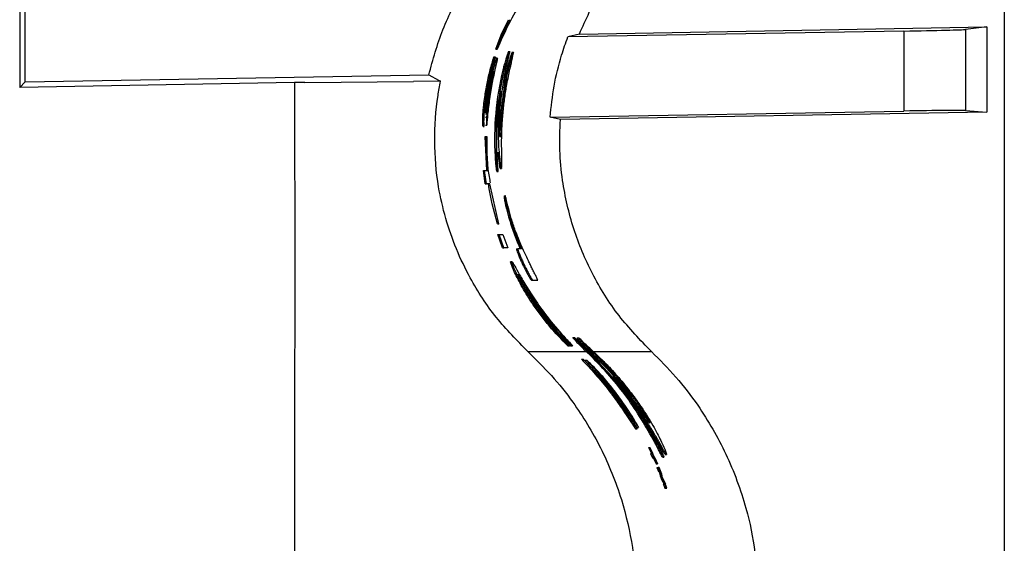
# Paper-space layout '1012-790 Hybird Padfoot' of a CAD drawing. Header units: millimetres. Extents: x 51 to 2966, y 67 to 3970.
# Tile 54 of 110: x 1092 to 1251, y 3170 to 3254. Entities that reach past the tile are written whole.
import ezdxf

# ---------------------------------------------------------------- set-up
doc = ezdxf.new("R2010")
doc.units = ezdxf.units.MM

psp = doc.layouts.new('1012-790 Hybird Padfoot')

# ---------------------------------------------------------------- linework, layer by layer
at = {"color": 7, "linetype": 'Continuous', "lineweight": 25}
for p, q in [((1251.3, 3751.03), (1251.3, 2867.03)), ((1092.43, 3374.67), (1092.43, 3243.38)), ((1093.3, 3244.27), (1093.3, 3373.79)), ((1170.1, 3251.84), (1171.31, 3254.31)), ((1235.09, 3252.48), (1180.88, 3251.54)), ((1182.74, 3251.99), (1248.49, 3253.14)), ((1235.09, 3252.48), (1235.09, 3239.58)), ((1248.49, 3253.14), (1245.06, 3252.74)), ((1245.06, 3252.74), (1245.06, 3239.67)), ((1248.49, 3253.14), (1248.49, 3239.39)), ((1169.28, 3249.53), (1170.1, 3251.84)), ((1170.1, 3251.84), (1170.31, 3251.84)), ((1182.74, 3251.99), (1180.88, 3251.54)), ((1169.28, 3249.53), (1169.49, 3249.53)), ((1171.32, 3249.17), (1171.53, 3249.17)), ((1171.91, 3249.09), (1172.12, 3249.09)), ((1168.94, 3248.3), (1169.14, 3248.3)), ((1169.14, 3248.3), (1169.04, 3247.69)), ((1169.48, 3248.12), (1169.28, 3248.12)), ((1168.56, 3245.83), (1168.77, 3245.83)), ((1170.38, 3246.15), (1170.59, 3246.15)), ((1171.19, 3246.89), (1171.4, 3246.89)), ((1092.43, 3243.38), (1093.3, 3244.27)), ((1093.3, 3244.27), (1158.44, 3245.41)), ((1138.43, 3244.17), (1155.99, 3244.33)), ((1160.35, 3244.38), (1155.99, 3244.33)), ((1168.63, 3244.93), (1168, 3241.6)), ((1136.79, 3244.16), (1092.43, 3243.38)), ((1138.43, 3244.17), (1136.79, 3244.16)), ((1170.6, 3243.6), (1170.81, 3243.6)), ((1167.47, 3241.79), (1167.67, 3241.79)), ((1167.76, 3241.84), (1167.96, 3241.84)), ((1170.12, 3239.69), (1170.32, 3239.69)), ((1178.01, 3238.58), (1235.09, 3239.58)), ((1245.06, 3239.67), (1248.49, 3239.39)), ((1167.61, 3238.59), (1167.81, 3238.59)), ((1179.68, 3238.19), (1178.01, 3238.58)), ((1248.49, 3239.39), (1179.68, 3238.19)), ((1167.2, 3237.07), (1167.4, 3237.07)), ((1167.59, 3237.32), (1167.79, 3237.32)), ((1167.8, 3229.96), (1167.52, 3235.46)), ((1167.52, 3235.46), (1167.72, 3235.46)), ((1167.72, 3235.46), (1167.8, 3235.46)), ((1168, 3229.96), (1167.72, 3235.46)), ((1169.13, 3232.25), (1169.33, 3232.25)), ((1167.53, 3227.85), (1167.25, 3229.96)), ((1167.25, 3229.96), (1167.45, 3229.96)), ((1167.73, 3227.85), (1167.45, 3229.96)), ((1167.45, 3229.96), (1168, 3229.96)), ((1169.98, 3230.31), (1170.18, 3230.31)), ((1169.41, 3229.84), (1169.61, 3229.84)), ((1167.53, 3227.85), (1167.73, 3227.85)), ((1168.27, 3227.85), (1167.73, 3227.85)), ((1169.75, 3221.4), (1168.27, 3227.85)), ((1170.58, 3225.88), (1170.78, 3225.88)), ((1170.96, 3223.84), (1171.16, 3223.84)), ((1169.54, 3221.4), (1169.75, 3221.4)), ((1169.82, 3221.4), (1169.75, 3221.4)), ((1170.35, 3217.54), (1169.56, 3219.65)), ((1169.56, 3219.65), (1169.77, 3219.65)), ((1170.56, 3217.54), (1169.77, 3219.65)), ((1169.77, 3219.65), (1170.39, 3219.65)), ((1170.39, 3219.65), (1171.18, 3217.54)), ((1170.35, 3217.54), (1170.56, 3217.54)), ((1171.18, 3217.54), (1170.56, 3217.54)), ((1172.59, 3217.34), (1172.8, 3217.34)), ((1173.4, 3217.34), (1172.8, 3217.34)), ((1171.87, 3215.26), (1171.65, 3215.26)), ((1173.58, 3214.84), (1173.8, 3214.84)), ((1175.02, 3212.3), (1175.25, 3212.3)), ((1175.25, 3212.3), (1176.01, 3212.3)), ((1181.67, 3203.06), (1181.94, 3203.06)), ((1182.36, 3202.98), (1182.63, 3202.98)), ((1180.85, 3201.72), (1181.13, 3201.72)), ((1181.22, 3201.72), (1181.13, 3201.72)), ((1181.29, 3201.72), (1181.18, 3201.84)), ((1181.18, 3201.84), (1181.46, 3201.84)), ((1181.29, 3201.72), (1181.58, 3201.72)), ((1181.58, 3201.72), (1181.46, 3201.84)), ((1181.66, 3201.72), (1181.58, 3201.72)), ((1184.21, 3200.92), (1183.67, 3201.42)), ((1174.43, 3200.78), (1183.85, 3200.78)), ((1184.62, 3200.04), (1183.85, 3200.78)), ((1184.9, 3200.04), (1183.98, 3200.92)), ((1183.98, 3200.92), (1184.21, 3200.92)), ((1184.46, 3200.78), (1184.46, 3200.78)), ((1184.46, 3200.78), (1184.75, 3200.78)), ((1184.75, 3200.78), (1184.6, 3200.92)), ((1184.6, 3200.92), (1184.86, 3200.92)), ((1184.62, 3200.04), (1184.9, 3200.04)), ((1183.08, 3199.55), (1183.37, 3199.55)), ((1184.03, 3198.94), (1183.37, 3199.55)), ((1183.97, 3199.36), (1183.69, 3199.36)), ((1187.82, 3197.49), (1188.09, 3197.49)), ((1189.33, 3192.84), (1186.78, 3196.17)), ((1191.11, 3193.57), (1191.35, 3193.57)), ((1188.59, 3193.03), (1188.84, 3193.03)), ((1191.48, 3189.83), (1192.3, 3188.56)), ((1191.82, 3188.31), (1192.05, 3188.31)), ((1192.07, 3188.56), (1192.3, 3188.56)), ((1194.91, 3186.14), (1195.13, 3186.14)), ((1193.89, 3185.31), (1194.36, 3184.32)), ((1193.89, 3185.31), (1194.11, 3185.31)), ((1194.11, 3185.31), (1194.59, 3184.32)), ((1194.13, 3185.31), (1194.11, 3185.31)), ((1195.35, 3182.68), (1194.13, 3185.31)), ((1194.24, 3184.32), (1194.55, 3183.66)), ((1194.24, 3184.32), (1194.46, 3184.32)), ((1194.46, 3184.32), (1194.77, 3183.66)), ((1194.59, 3184.32), (1194.46, 3184.32)), ((1196.57, 3184.2), (1196.79, 3184.2)), ((1194.55, 3183.66), (1194.77, 3183.66)), ((1194.67, 3183.66), (1195.11, 3182.68)), ((1194.77, 3183.66), (1194.89, 3183.66)), ((1194.89, 3183.66), (1195.33, 3182.68)), ((1195.11, 3182.68), (1195.33, 3182.68)), ((1195.33, 3182.68), (1195.35, 3182.68)), ((1196.16, 3183.73), (1196.38, 3183.73)), ((1195.24, 3182.07), (1195.51, 3181.42)), ((1195.24, 3182.07), (1195.46, 3182.07)), ((1195.61, 3182.07), (1195.46, 3182.07)), ((1195.51, 3181.42), (1195.73, 3181.42)), ((1196.05, 3180.99), (1195.61, 3182.07)), ((1195.63, 3181.42), (1195.78, 3180.74)), ((1195.73, 3181.42), (1195.85, 3181.42)), ((1195.78, 3180.74), (1196.03, 3180.07)), ((1195.78, 3180.74), (1195.99, 3180.74)), ((1195.85, 3181.42), (1195.99, 3180.74)), ((1195.99, 3180.74), (1196.25, 3180.07)), ((1196.17, 3180.4), (1196.05, 3180.99)), ((1196.03, 3180.07), (1196.4, 3179.39)), ((1196.03, 3180.07), (1196.25, 3180.07)), ((1196.49, 3179.81), (1196.17, 3180.4)), ((1196.25, 3180.07), (1196.61, 3179.39)), ((1196.28, 3179.39), (1196.49, 3179.39)), ((1196.87, 3178.73), (1196.49, 3179.81)), ((1196.49, 3179.39), (1196.72, 3178.73)), ((1196.61, 3179.39), (1196.49, 3179.39)), ((1196.51, 3178.73), (1196.72, 3178.73)), ((1196.72, 3178.73), (1196.87, 3178.73))]:
    psp.add_line(p, q, dxfattribs=at)
at = {"color": 8, "linetype": 'Continuous', "lineweight": 25}
psp.add_line((1185.02, 3200.78), (1194.37, 3200.78), dxfattribs=at)
at = {"color": 7, "linetype": 'Continuous', "lineweight": 25, "flags": 128}
psp.add_lwpolyline([(1158.44, 3245.41), (1160, 3244.56), (1160.35, 3244.38)], dxfattribs=at)
at = {"color": 7, "linetype": 'Continuous', "lineweight": 25}
for centre, start_param, end_param in [((1235.09, 3252.57), 4.712237, 6.195767), ((1235.09, 3239.49), 0.087114, 1.570644)]:
    psp.add_ellipse(centre, major_axis=(10, 0.17), ratio=0.008726, start_param=start_param, end_param=end_param, dxfattribs=at)
for points, knots in [([(1158.44, 3245.41), (1159.12, 3247.87), (1160.5, 3252.85), (1163.85, 3259.28), (1167.72, 3264.82), (1170.61, 3267.76), (1172.07, 3269.24)], [0, 0, 0, 0, 0.27435, 0.556302, 0.776224, 1, 1, 1, 1]), ([(1182.74, 3251.99), (1183.79, 3254.34), (1185.72, 3258.69), (1189.71, 3264.48), (1192.81, 3267.64), (1194.37, 3269.24)], [0, 0, 0, 0, 0.366866, 0.680263, 1, 1, 1, 1]), ([(1173.55, 3257.5), (1172.77, 3256.18), (1171.2, 3253.54), (1170.06, 3250.87), (1169.49, 3249.53)], [0, 0, 0, 0, 0.499513, 1, 1, 1, 1]), ([(1178.01, 3238.58), (1178.2, 3240.26), (1178.56, 3243.64), (1179.62, 3247.96), (1180.53, 3250.56), (1180.88, 3251.54)], [0, 0, 0, 0, 0.380563, 0.765638, 1, 1, 1, 1]), ([(1171.32, 3249.17), (1171.29, 3249.12), (1171.24, 3249.04), (1171.04, 3248.47), (1170.81, 3247.75), (1170.58, 3246.94), (1170.44, 3246.39), (1170.38, 3246.15)], [0, 0, 0, 0, 0.232607, 0.430835, 0.625139, 0.832683, 1, 1, 1, 1]), ([(1170.45, 3239.57), (1170.53, 3240.3), (1170.69, 3241.76), (1171.07, 3244.11), (1171.55, 3246.46), (1171.98, 3248.27), (1172.14, 3249.02), (1172.12, 3249.08), (1172.12, 3249.09)], [0, 0, 0, 0, 0.157967, 0.31521, 0.526499, 0.738868, 0.934318, 1, 1, 1, 1]), ([(1171.53, 3249.17), (1171.5, 3249.12), (1171.45, 3249.04), (1171.25, 3248.47), (1171.02, 3247.75), (1170.79, 3246.94), (1170.65, 3246.39), (1170.59, 3246.15)], [0, 0, 0, 0, 0.23256, 0.430687, 0.624965, 0.832575, 1, 1, 1, 1]), ([(1171.16, 3247.53), (1171.21, 3247.74), (1171.32, 3248.16), (1171.42, 3248.61), (1171.52, 3249.02), (1171.52, 3249.12), (1171.53, 3249.17)], [0, 0, 0, 0, 0.250788, 0.501364, 0.746489, 1, 1, 1, 1]), ([(1171.91, 3249.09), (1171.89, 3249.07), (1171.85, 3249.03), (1171.72, 3248.66), (1171.54, 3248.13), (1171.36, 3247.52), (1171.24, 3247.08), (1171.19, 3246.89)], [0, 0, 0, 0, 0.256782, 0.446066, 0.635694, 0.837326, 1, 1, 1, 1]), ([(1172.12, 3249.09), (1172.1, 3249.07), (1172.06, 3249.03), (1171.93, 3248.66), (1171.75, 3248.13), (1171.57, 3247.52), (1171.45, 3247.08), (1171.4, 3246.89)], [0, 0, 0, 0, 0.256739, 0.446, 0.635596, 0.83725, 1, 1, 1, 1]), ([(1167.47, 3241.79), (1167.59, 3242.53), (1167.83, 3244.04), (1168.33, 3246.25), (1168.74, 3247.62), (1168.94, 3248.3)], [0, 0, 0, 0, 0.328779, 0.667542, 1, 1, 1, 1]), ([(1167.67, 3241.79), (1167.79, 3242.53), (1168.03, 3244.04), (1168.54, 3246.25), (1168.94, 3247.62), (1169.14, 3248.3)], [0, 0, 0, 0, 0.328746, 0.667477, 1, 1, 1, 1]), ([(1169.04, 3247.69), (1168.71, 3246.51), (1168.21, 3244.66), (1167.88, 3242.67), (1167.77, 3241.95)], [0, 0, 0, 0, 0.641831, 1, 1, 1, 1]), ([(1168.77, 3245.83), (1168.87, 3246.22), (1169.08, 3247.01), (1169.34, 3247.8), (1169.5, 3248.17), (1169.52, 3248.09), (1169.42, 3247.58), (1169.27, 3246.96), (1169.18, 3246.56), (1169.17, 3246.5)], [0, 0, 0, 0, 0.168423, 0.336967, 0.501914, 0.660432, 0.81568, 0.972867, 1, 1, 1, 1]), ([(1169.98, 3240.07), (1170.04, 3240.73), (1170.2, 3242.4), (1170.57, 3244.86), (1170.96, 3246.64), (1171.16, 3247.53)], [0, 0, 0, 0, 0.249128, 0.623988, 1, 1, 1, 1]), ([(1169.17, 3246.5), (1169, 3245.75), (1168.67, 3244.23), (1168.23, 3241.57), (1167.94, 3239.16), (1167.84, 3237.87), (1167.79, 3237.32)], [0, 0, 0, 0, 0.268357, 0.536794, 0.80253, 1, 1, 1, 1]), ([(1167.96, 3241.84), (1168.07, 3242.52), (1168.3, 3243.9), (1168.61, 3245.18), (1168.77, 3245.83)], [0, 0, 0, 0, 0.493135, 1, 1, 1, 1]), ([(1168.93, 3245.99), (1168.93, 3246), (1168.93, 3246.03), (1168.88, 3245.89), (1168.79, 3245.57), (1168.69, 3245.2), (1168.64, 3244.97), (1168.63, 3244.93)], [0, 0, 0, 0, 0.057572, 0.344025, 0.633767, 0.930979, 1, 1, 1, 1]), ([(1168.81, 3245.25), (1168.84, 3245.41), (1168.9, 3245.72), (1168.93, 3245.87), (1168.94, 3245.94)], [0, 0, 0, 0, 0.499821, 1, 1, 1, 1]), ([(1170.38, 3246.15), (1169.83, 3243.86), (1169.45, 3241.56), (1169.03, 3236.93), (1168.99, 3234.6), (1169.13, 3232.25)], [0, 0, 0, 0, 0.5, 0.5, 1, 1, 1, 1]), ([(1170.59, 3246.15), (1170.12, 3243.88), (1169.18, 3239.3), (1169.28, 3234.62), (1169.33, 3232.25)], [0, 0, 0, 0, 0.49438, 1, 1, 1, 1]), ([(1171.19, 3246.89), (1171.12, 3246.6), (1170.99, 3246.1), (1170.84, 3245.42), (1170.73, 3244.77), (1170.67, 3244.26), (1170.63, 3243.82), (1170.6, 3243.6)], [0, 0, 0, 0, 0.152921, 0.263808, 0.401339, 0.699333, 1, 1, 1, 1]), ([(1171.4, 3246.89), (1171.34, 3246.66), (1171.28, 3246.42), (1171.2, 3246.08), (1171.17, 3245.97), (1171.12, 3245.75), (1171.1, 3245.65), (1171.06, 3245.46), (1171.04, 3245.37), (1171.01, 3245.21), (1171, 3245.14), (1170.97, 3244.93), (1170.95, 3244.81), (1170.9, 3244.48), (1170.88, 3244.32), (1170.86, 3244.08), (1170.85, 3243.99), (1170.84, 3243.86), (1170.83, 3243.82), (1170.82, 3243.71), (1170.81, 3243.66), (1170.81, 3243.6)], [0, 0, 0, 0, 0.125, 0.125, 0.1875, 0.1875, 0.25, 0.25, 0.3125, 0.3125, 0.375, 0.375, 0.5, 0.5, 0.75, 0.75, 0.875, 0.875, 0.9375, 0.9375, 1, 1, 1, 1]), ([(1174.43, 3200.78), (1172.68, 3202.56), (1169.17, 3206.12), (1165.43, 3211.85), (1162.82, 3217.29), (1161.09, 3222.23), (1159.77, 3228.03), (1159.21, 3234.71), (1159.6, 3240.43), (1160.2, 3243.6), (1160.35, 3244.38)], [0, 0, 0, 0, 0.161847, 0.323619, 0.431878, 0.540511, 0.648722, 0.800082, 0.951442, 1, 1, 1, 1]), ([(1167.81, 3238.59), (1167.87, 3239.13), (1167.99, 3240.2), (1168.25, 3242.11), (1168.54, 3243.86), (1168.73, 3244.82), (1168.81, 3245.25)], [0, 0, 0, 0, 0.262076, 0.524092, 0.787812, 1, 1, 1, 1]), ([(1136.79, 3244.16), (1136.8, 3228.11), (1136.82, 3196.02), (1136.7, 3147.88), (1137.32, 3099.73), (1138.82, 3052.45), (1141.08, 3006.05), (1144.09, 2960.53), (1147.82, 2915.04), (1150.96, 2884.76), (1152.53, 2869.62)], [0, 0, 0, 0, 0.128338, 0.256675, 0.385018, 0.513402, 0.634981, 0.756561, 0.87828, 1, 1, 1, 1]), ([(1169.44, 3232.88), (1169.41, 3234.53), (1169.35, 3237.85), (1169.81, 3241.14), (1170.05, 3242.8)], [0, 0, 0, 0, 0.49716, 1, 1, 1, 1]), ([(1170.05, 3242.8), (1170.03, 3242.65), (1170.01, 3242.44), (1169.97, 3242.11), (1169.95, 3241.95), (1169.94, 3241.86)], [0, 0, 0, 0, 0.499046, 0.749386, 1, 1, 1, 1]), ([(1170.6, 3243.6), (1170.55, 3243.24), (1170.47, 3242.59), (1170.28, 3241.17), (1170.17, 3240.18), (1170.12, 3239.69)], [0, 0, 0, 0, 0.3749387, 0.6812668, 1, 1, 1, 1]), ([(1170.81, 3243.6), (1170.76, 3243.24), (1170.67, 3242.59), (1170.48, 3241.17), (1170.38, 3240.18), (1170.32, 3239.69)], [0, 0, 0, 0, 0.374949, 0.681302, 1, 1, 1, 1]), ([(1167.2, 3237.13), (1167.19, 3237.13), (1167.15, 3237.14), (1167.14, 3237.81), (1167.17, 3238.96), (1167.28, 3240.37), (1167.41, 3241.36), (1167.47, 3241.79)], [0, 0, 0, 0, 0.155663, 0.380766, 0.605239, 0.828756, 1, 1, 1, 1]), ([(1167.4, 3237.13), (1167.39, 3237.13), (1167.36, 3237.14), (1167.34, 3237.81), (1167.37, 3238.96), (1167.48, 3240.37), (1167.61, 3241.36), (1167.67, 3241.79)], [0, 0, 0, 0, 0.15566, 0.380759, 0.605219, 0.828723, 1, 1, 1, 1]), ([(1167.77, 3241.95), (1167.72, 3241.62), (1167.63, 3240.95), (1167.55, 3240.09), (1167.52, 3239.48), (1167.52, 3239.18), (1167.54, 3239.21), (1167.54, 3239.22)], [0, 0, 0, 0, 0.226147, 0.452372, 0.676843, 0.900461, 1, 1, 1, 1]), ([(1167.57, 3239.23), (1167.58, 3239.32), (1167.62, 3239.51), (1167.72, 3240.18), (1167.83, 3240.99), (1167.92, 3241.58), (1167.96, 3241.84)], [0, 0, 0, 0, 0.2630307, 0.5269492, 0.7920196, 1, 1, 1, 1]), ([(1168, 3241.6), (1167.92, 3241.02), (1167.79, 3240.07), (1167.7, 3239.32), (1167.67, 3239.02)], [0, 0, 0, 0, 0.600796, 1, 1, 1, 1]), ([(1169.94, 3241.86), (1169.89, 3241.32), (1169.78, 3240.22), (1169.62, 3237.75), (1169.62, 3235.23), (1169.76, 3232.89), (1169.94, 3231.32), (1170.1, 3230.4), (1170.16, 3230.33), (1170.18, 3230.31)], [0, 0, 0, 0, 0.126397, 0.253079, 0.504349, 0.63196, 0.759391, 0.921312, 1, 1, 1, 1]), ([(1169.94, 3235.36), (1169.92, 3235.45), (1169.86, 3235.67), (1169.81, 3237.37), (1169.92, 3239.08), (1169.98, 3240.07)], [0, 0, 0, 0, 0.241456, 0.561313, 1, 1, 1, 1]), ([(1170.12, 3239.69), (1170.07, 3239.15), (1169.97, 3238.06), (1169.9, 3236.91), (1169.87, 3236.51), (1169.86, 3236.43)], [0, 0, 0, 0, 0.444081, 0.89243, 1, 1, 1, 1]), ([(1170.32, 3239.69), (1170.27, 3239.14), (1170.17, 3238.04), (1170.08, 3236.66), (1170.02, 3235.76), (1169.97, 3235.39), (1169.95, 3235.36), (1169.94, 3235.36)], [0, 0, 0, 0, 0.242227, 0.48678, 0.695192, 0.901642, 1, 1, 1, 1]), ([(1170.19, 3234.64), (1170.2, 3235.03), (1170.21, 3235.81), (1170.27, 3237.47), (1170.38, 3238.73), (1170.45, 3239.57)], [0, 0, 0, 0, 0.250764, 0.501999, 1, 1, 1, 1]), ([(1194.37, 3200.78), (1192.56, 3202.65), (1188.88, 3206.46), (1184.7, 3213.21), (1181.6, 3220.57), (1180.06, 3227.34), (1179.49, 3233.27), (1179.61, 3236.54), (1179.68, 3238.19)], [0, 0, 0, 0, 0.188151, 0.381763, 0.569917, 0.763536, 0.881122, 1, 1, 1, 1]), ([(1167.8, 3235.46), (1167.79, 3233.09), (1167.77, 3230.58), (1168.33, 3228.14), (1168.36, 3227.99)], [0, 0, 0, 0, 0.9396892, 1, 1, 1, 1]), ([(1170.18, 3230.31), (1170.21, 3230.42), (1170.25, 3230.64), (1170.2, 3232.18), (1170.2, 3233.83), (1170.19, 3234.64)], [0, 0, 0, 0, 0.335591, 0.672724, 1, 1, 1, 1]), ([(1169.13, 3232.25), (1169.15, 3231.89), (1169.19, 3231.3), (1169.27, 3230.58), (1169.33, 3230.14), (1169.38, 3229.88), (1169.4, 3229.85), (1169.41, 3229.84)], [0, 0, 0, 0, 0.299144, 0.479195, 0.659604, 0.843431, 1, 1, 1, 1]), ([(1169.33, 3232.25), (1169.35, 3231.89), (1169.39, 3231.3), (1169.47, 3230.58), (1169.53, 3230.14), (1169.58, 3229.88), (1169.6, 3229.85), (1169.61, 3229.84)], [0, 0, 0, 0, 0.299148, 0.479209, 0.659617, 0.84345, 1, 1, 1, 1]), ([(1169.61, 3229.84), (1169.61, 3229.87), (1169.63, 3229.93), (1169.6, 3230.39), (1169.55, 3231.09), (1169.49, 3231.97), (1169.46, 3232.61), (1169.44, 3232.88)], [0, 0, 0, 0, 0.211045, 0.361499, 0.544618, 0.804776, 1, 1, 1, 1]), ([(1169.57, 3232.95), (1169.62, 3232.45), (1169.73, 3231.31), (1169.9, 3230.4), (1169.96, 3230.34), (1169.98, 3230.31)], [0, 0, 0, 0, 0.346244, 0.786209, 1, 1, 1, 1]), ([(1170.58, 3225.88), (1170.58, 3225.84), (1170.57, 3225.77), (1170.65, 3225.28), (1170.76, 3224.7), (1170.88, 3224.17), (1170.95, 3223.89), (1170.96, 3223.84)], [0, 0, 0, 0, 0.26939, 0.5076698, 0.7317972, 0.950604, 1, 1, 1, 1]), ([(1170.78, 3225.88), (1170.78, 3225.84), (1170.78, 3225.77), (1170.85, 3225.28), (1170.97, 3224.7), (1171.08, 3224.17), (1171.15, 3223.89), (1171.16, 3223.84)], [0, 0, 0, 0, 0.269364, 0.507578, 0.731669, 0.95052, 1, 1, 1, 1]), ([(1171.51, 3223.12), (1171.37, 3223.65), (1171.15, 3224.46), (1170.92, 3225.43), (1170.82, 3225.81), (1170.8, 3225.86), (1170.79, 3225.88), (1170.78, 3225.88)], [0, 0, 0, 0, 0.446083, 0.680811, 0.812033, 0.971293, 1, 1, 1, 1]), ([(1170.96, 3223.84), (1171.12, 3223.23), (1171.53, 3221.71), (1172.25, 3219.61), (1172.87, 3218.1), (1173.18, 3217.34)], [0, 0, 0, 0, 0.246932, 0.621427, 1, 1, 1, 1]), ([(1171.16, 3223.84), (1171.33, 3223.23), (1171.74, 3221.71), (1172.46, 3219.61), (1173.09, 3218.1), (1173.4, 3217.34)], [0, 0, 0, 0, 0.246837, 0.621378, 1, 1, 1, 1]), ([(1174.98, 3214.47), (1174.88, 3214.67), (1174.72, 3215), (1174.5, 3215.46), (1174.23, 3216.02), (1173.78, 3216.93), (1173.14, 3218.34), (1172.4, 3220.28), (1171.87, 3221.86), (1171.59, 3222.83), (1171.51, 3223.12)], [0, 0, 0, 0, 0.055584, 0.09168, 0.12837, 0.260378, 0.524401, 0.72099, 0.917895, 1, 1, 1, 1]), ([(1172.59, 3217.34), (1172.58, 3217.31), (1172.57, 3217.25), (1172.77, 3216.69), (1173.01, 3216.1), (1173.29, 3215.46), (1173.49, 3215.03), (1173.58, 3214.84)], [0, 0, 0, 0, 0.355529, 0.524948, 0.694635, 0.863664, 1, 1, 1, 1]), ([(1172.8, 3217.34), (1172.8, 3217.31), (1172.79, 3217.25), (1172.99, 3216.69), (1173.23, 3216.1), (1173.51, 3215.46), (1173.71, 3215.03), (1173.8, 3214.84)], [0, 0, 0, 0, 0.355149, 0.524535, 0.694191, 0.86321, 1, 1, 1, 1]), ([(1180.85, 3201.72), (1179.86, 3202.74), (1178.38, 3204.25), (1176.54, 3206.57), (1175.02, 3208.68), (1173.75, 3210.72), (1172.82, 3212.45), (1172.14, 3213.85), (1171.65, 3215.03), (1171.65, 3215.17), (1171.65, 3215.23)], [0, 0, 0, 0, 0.208339, 0.309135, 0.409835, 0.573038, 0.655536, 0.73796, 0.879678, 1, 1, 1, 1]), ([(1181.13, 3201.72), (1180.14, 3202.74), (1178.66, 3204.24), (1176.8, 3206.55), (1175.26, 3208.67), (1173.99, 3210.72), (1173.05, 3212.45), (1172.36, 3213.85), (1171.88, 3215), (1171.8, 3215.4), (1172.12, 3214.92), (1172.82, 3213.66), (1173.92, 3211.72), (1175.5, 3209.2), (1177.63, 3206.24), (1179.79, 3203.66), (1181.18, 3202.22), (1181.66, 3201.72)], [0, 0, 0, 0, 0.103762, 0.154174, 0.204536, 0.28599, 0.327167, 0.368306, 0.438947, 0.503071, 0.56554, 0.628997, 0.695647, 0.768368, 0.851103, 0.948312, 1, 1, 1, 1]), ([(1173.58, 3214.84), (1173.78, 3214.44), (1174.09, 3213.79), (1174.51, 3213.04), (1174.81, 3212.54), (1174.96, 3212.33), (1175, 3212.31), (1175.02, 3212.3)], [0, 0, 0, 0, 0.242871, 0.388348, 0.56548, 0.821607, 1, 1, 1, 1]), ([(1173.8, 3214.84), (1174, 3214.44), (1174.32, 3213.79), (1174.73, 3213.04), (1175.04, 3212.54), (1175.19, 3212.33), (1175.23, 3212.31), (1175.25, 3212.3)], [0, 0, 0, 0, 0.243384, 0.389019, 0.566276, 0.822668, 1, 1, 1, 1]), ([(1176.01, 3212.3), (1176.01, 3212.33), (1176.01, 3212.38), (1175.77, 3212.88), (1175.48, 3213.45), (1175.19, 3214.03), (1175.03, 3214.36), (1174.98, 3214.47)], [0, 0, 0, 0, 0.343129, 0.539809, 0.737679, 0.916028, 1, 1, 1, 1]), ([(1172.86, 3213.23), (1172.86, 3213.21), (1172.84, 3213.15), (1173.22, 3212.32), (1173.92, 3211.01), (1174.98, 3209.23), (1176.47, 3207.07), (1178.42, 3204.61), (1180.05, 3202.86), (1180.95, 3201.98), (1181.1, 3201.84)], [0, 0, 0, 0, 0.096243, 0.208724, 0.32426, 0.449528, 0.592347, 0.761188, 0.960996, 1, 1, 1, 1]), ([(1181.46, 3201.84), (1180.74, 3202.6), (1179.26, 3204.17), (1177.06, 3206.91), (1175.27, 3209.46), (1173.98, 3211.49), (1173.14, 3212.9), (1172.95, 3213.15), (1172.86, 3213.27)], [0, 0, 0, 0, 0.1951179, 0.4007152, 0.5753864, 0.7225213, 0.8703814, 1, 1, 1, 1]), ([(1181.18, 3201.84), (1180.46, 3202.6), (1178.99, 3204.17), (1176.8, 3206.92), (1175.05, 3209.44), (1173.82, 3211.38), (1173.38, 3212.1), (1173.2, 3212.41)], [0, 0, 0, 0, 0.2353242, 0.481705, 0.691816, 0.8690798, 1, 1, 1, 1]), ([(1181.67, 3203.06), (1181.68, 3203.04), (1181.7, 3203), (1182, 3202.65), (1182.53, 3202.07), (1183.2, 3201.4), (1183.68, 3200.94), (1183.85, 3200.78)], [0, 0, 0, 0, 0.161948, 0.325094, 0.542602, 0.839798, 1, 1, 1, 1]), ([(1181.94, 3203.06), (1181.95, 3203.04), (1181.98, 3203), (1182.28, 3202.65), (1182.81, 3202.08), (1183.43, 3201.45), (1183.87, 3201.04), (1183.98, 3200.92)], [0, 0, 0, 0, 0.169303, 0.339865, 0.567566, 0.880106, 1, 1, 1, 1]), ([(1183.67, 3201.42), (1183.32, 3201.76), (1182.75, 3202.29), (1182.17, 3202.86), (1182.02, 3202.99), (1181.94, 3203.06)], [0, 0, 0, 0, 0.461476, 0.72377, 1, 1, 1, 1]), ([(1182.36, 3202.98), (1182.37, 3202.95), (1182.39, 3202.91), (1182.67, 3202.58), (1183.12, 3202.1), (1183.73, 3201.48), (1184.23, 3201), (1184.46, 3200.78)], [0, 0, 0, 0, 0.220367, 0.370447, 0.520145, 0.782424, 1, 1, 1, 1]), ([(1182.63, 3202.98), (1182.64, 3202.95), (1182.66, 3202.91), (1182.95, 3202.58), (1183.4, 3202.1), (1183.97, 3201.53), (1184.42, 3201.09), (1184.6, 3200.92)], [0, 0, 0, 0, 0.231108, 0.388434, 0.545334, 0.821992, 1, 1, 1, 1]), ([(1184.86, 3200.92), (1184.57, 3201.19), (1183.98, 3201.74), (1183.2, 3202.48), (1182.73, 3202.92), (1182.65, 3202.97), (1182.63, 3202.98)], [0, 0, 0, 0, 0.250136, 0.508847, 0.863025, 1, 1, 1, 1]), ([(1174.43, 3200.78), (1175.72, 3199.52), (1178.31, 3196.99), (1181.48, 3193), (1184.09, 3189.06), (1186.21, 3185.24), (1188.05, 3181.19), (1189.95, 3175.87), (1191.19, 3170.46), (1191.83, 3165.1), (1191.89, 3162.36), (1191.92, 3161)], [0, 0, 0, 0, 0.124672, 0.250588, 0.347773, 0.444954, 0.545027, 0.645096, 0.820064, 0.910033, 1, 1, 1, 1]), ([(1184.21, 3200.92), (1185.23, 3199.96), (1186.87, 3198.4), (1188.98, 3196.07), (1190.12, 3194.66), (1190.68, 3193.96)], [0, 0, 0, 0, 0.444901, 0.722118, 1, 1, 1, 1]), ([(1187.82, 3197.49), (1187.66, 3197.66), (1187.33, 3197.99), (1186.92, 3198.39), (1186.41, 3198.89), (1185.81, 3199.48), (1185.15, 3200.13), (1184.69, 3200.56), (1184.46, 3200.78)], [0, 0, 0, 0, 0.197657, 0.395869, 0.581934, 0.721167, 0.860354, 1, 1, 1, 1]), ([(1194.91, 3186.14), (1193.48, 3188.62), (1191.32, 3192.37), (1187.68, 3196.89), (1185.64, 3198.99), (1184.62, 3200.04)], [0, 0, 0, 0, 0.493461, 0.746729, 1, 1, 1, 1]), ([(1188.09, 3197.49), (1187.93, 3197.66), (1187.6, 3197.99), (1187.19, 3198.39), (1186.69, 3198.89), (1186.09, 3199.48), (1185.44, 3200.13), (1184.98, 3200.56), (1184.75, 3200.78)], [0, 0, 0, 0, 0.1980172, 0.396586, 0.5824342, 0.7213973, 0.86033, 1, 1, 1, 1]), ([(1184.86, 3200.92), (1185.29, 3200.52), (1186.17, 3199.71), (1187.78, 3198.06), (1189.63, 3196), (1190.92, 3194.32), (1191.58, 3193.46)], [0, 0, 0, 0, 0.198903, 0.403248, 0.696632, 1, 1, 1, 1]), ([(1195.13, 3186.14), (1193.71, 3188.62), (1191.57, 3192.36), (1187.95, 3196.88), (1185.92, 3198.98), (1184.9, 3200.04)], [0, 0, 0, 0, 0.493536, 0.746769, 1, 1, 1, 1]), ([(1194.37, 3200.78), (1195.71, 3199.44), (1198.41, 3196.74), (1201.66, 3192.49), (1204.31, 3188.32), (1206.44, 3184.25), (1208.23, 3179.98), (1209.93, 3174.71), (1211.28, 3168.37), (1211.47, 3163.47), (1211.57, 3161)], [0, 0, 0, 0, 0.1277577, 0.2569272, 0.3587995, 0.4606727, 0.5655036, 0.6703362, 0.8336704, 1, 1, 1, 1]), ([(1183.08, 3199.55), (1183.83, 3198.76), (1185.33, 3197.18), (1187.17, 3194.95), (1188.22, 3193.53), (1188.59, 3193.03)], [0, 0, 0, 0, 0.388155, 0.785161, 1, 1, 1, 1]), ([(1183.37, 3199.55), (1184.33, 3198.56), (1185.27, 3197.52), (1186.64, 3195.9), (1187.09, 3195.34), (1187.98, 3194.2), (1188.41, 3193.62), (1188.84, 3193.03)], [0, 0, 0, 0, 0.5, 0.5, 0.75, 0.75, 1, 1, 1, 1]), ([(1185.59, 3197.75), (1185.26, 3198.09), (1184.7, 3198.68), (1184.16, 3199.2), (1183.92, 3199.4), (1183.96, 3199.32), (1184.27, 3198.98), (1184.91, 3198.26), (1185.57, 3197.51), (1185.95, 3197.07)], [0, 0, 0, 0, 0.182712, 0.316091, 0.427486, 0.539202, 0.644856, 0.792222, 1, 1, 1, 1]), ([(1188.79, 3193.19), (1188.23, 3193.95), (1187.08, 3195.48), (1185.45, 3197.4), (1184.43, 3198.51), (1184.03, 3198.94)], [0, 0, 0, 0, 0.373512, 0.757056, 1, 1, 1, 1]), ([(1192.3, 3188.56), (1191.89, 3189.29), (1191.43, 3190.08), (1190.64, 3191.3), (1190.37, 3191.71), (1189.81, 3192.52), (1189.53, 3192.93), (1188.94, 3193.73), (1188.64, 3194.13), (1188.03, 3194.91), (1187.73, 3195.29), (1187.12, 3196.03), (1186.81, 3196.39), (1186.19, 3197.09), (1185.89, 3197.42), (1185.59, 3197.75)], [0, 0, 0, 0, 0.25, 0.25, 0.375, 0.375, 0.5, 0.5, 0.625, 0.625, 0.75, 0.75, 0.875, 0.875, 1, 1, 1, 1]), ([(1186.78, 3196.17), (1186.6, 3196.4), (1186.3, 3196.76), (1186.01, 3197.12), (1185.89, 3197.27), (1185.93, 3197.25), (1186.09, 3197.09), (1186.33, 3196.83), (1186.54, 3196.59), (1186.63, 3196.49)], [0, 0, 0, 0, 0.225219, 0.36427, 0.504304, 0.623478, 0.736125, 0.890178, 1, 1, 1, 1]), ([(1185.95, 3197.07), (1186.48, 3196.44), (1187.54, 3195.17), (1188.57, 3193.78), (1189.08, 3193.08)], [0, 0, 0, 0, 0.495717, 1, 1, 1, 1]), ([(1191.11, 3193.57), (1190.55, 3194.3), (1189.56, 3195.58), (1188.44, 3196.84), (1187.97, 3197.34), (1187.82, 3197.49)], [0, 0, 0, 0, 0.4757352, 0.8420914, 1, 1, 1, 1]), ([(1191.35, 3193.57), (1190.8, 3194.29), (1189.82, 3195.57), (1188.71, 3196.83), (1188.24, 3197.34), (1188.09, 3197.49)], [0, 0, 0, 0, 0.474359, 0.839926, 1, 1, 1, 1]), ([(1189.01, 3195.75), (1188.88, 3195.9), (1188.68, 3196.14), (1188.4, 3196.44), (1188.26, 3196.6), (1188.18, 3196.69)], [0, 0, 0, 0, 0.441859, 0.72075, 1, 1, 1, 1]), ([(1188.18, 3196.69), (1189.44, 3195.14), (1191.97, 3192.02), (1193.96, 3188.52), (1194.96, 3186.77)], [0, 0, 0, 0, 0.496975, 1, 1, 1, 1]), ([(1186.63, 3196.49), (1187.19, 3195.83), (1188.33, 3194.49), (1189.95, 3192.26), (1190.97, 3190.68), (1191.39, 3189.97), (1191.48, 3189.83)], [0, 0, 0, 0, 0.327999, 0.6623, 0.933289, 1, 1, 1, 1]), ([(1196.79, 3184.2), (1196.72, 3184.29), (1196.57, 3184.46), (1195.82, 3185.83), (1194.9, 3187.44), (1193.51, 3189.76), (1191.5, 3192.71), (1189.84, 3194.74), (1189.01, 3195.75)], [0, 0, 0, 0, 0.135709, 0.272017, 0.39523, 0.519034, 0.75988, 1, 1, 1, 1]), ([(1190.68, 3193.96), (1191.21, 3193.26), (1192.27, 3191.87), (1193.36, 3190.25), (1193.97, 3189.38), (1194.06, 3189.28), (1194.1, 3189.24)], [0, 0, 0, 0, 0.3269338, 0.6559318, 0.8600195, 1, 1, 1, 1]), ([(1194.1, 3189.24), (1194.09, 3189.28), (1194.08, 3189.35), (1193.75, 3189.95), (1193.19, 3190.89), (1192.38, 3192.15), (1191.69, 3193.1), (1191.35, 3193.57)], [0, 0, 0, 0, 0.178794, 0.35911, 0.525458, 0.766744, 1, 1, 1, 1]), ([(1191.58, 3193.46), (1192.07, 3192.77), (1192.89, 3191.62), (1193.96, 3189.94), (1194.5, 3189), (1194.78, 3188.52)], [0, 0, 0, 0, 0.424169, 0.709578, 1, 1, 1, 1]), ([(1188.59, 3193.03), (1189.09, 3192.33), (1189.97, 3191.09), (1191, 3189.52), (1191.6, 3188.6), (1191.85, 3188.24), (1191.82, 3188.32), (1191.82, 3188.33)], [0, 0, 0, 0, 0.309844, 0.54535, 0.782129, 0.987049, 1, 1, 1, 1]), ([(1189.08, 3193.08), (1189.37, 3192.67), (1189.88, 3191.95), (1190.43, 3191.08), (1190.74, 3190.56), (1190.82, 3190.37), (1190.72, 3190.49), (1190.47, 3190.83), (1190.07, 3191.4), (1189.5, 3192.21), (1189.04, 3192.85), (1188.79, 3193.19)], [0, 0, 0, 0, 0.156941, 0.270282, 0.384283, 0.482297, 0.570814, 0.65989, 0.757066, 0.868499, 1, 1, 1, 1]), ([(1188.84, 3193.03), (1189.24, 3192.47), (1189.62, 3191.93), (1190.17, 3191.13), (1190.35, 3190.86), (1190.68, 3190.36), (1190.84, 3190.12), (1191.13, 3189.67), (1191.27, 3189.46), (1191.51, 3189.09), (1191.62, 3188.92), (1191.8, 3188.65), (1191.88, 3188.53), (1192, 3188.37), (1192.03, 3188.33), (1192.07, 3188.3), (1192.07, 3188.32), (1192.03, 3188.44), (1191.99, 3188.53), (1191.87, 3188.77), (1191.79, 3188.92), (1191.6, 3189.28), (1191.49, 3189.48), (1191.23, 3189.92), (1191.09, 3190.16), (1190.79, 3190.65), (1190.62, 3190.91), (1190.28, 3191.45), (1190.1, 3191.73), (1189.72, 3192.28), (1189.53, 3192.56), (1189.33, 3192.84)], [0, 0, 0, 0, 0.125, 0.125, 0.1875, 0.1875, 0.25, 0.25, 0.3125, 0.3125, 0.375, 0.375, 0.4375, 0.4375, 0.5, 0.5, 0.5625, 0.5625, 0.625, 0.625, 0.6875, 0.6875, 0.75, 0.75, 0.8125, 0.8125, 0.875, 0.875, 0.9375, 0.9375, 1, 1, 1, 1]), ([(1196.57, 3184.2), (1196.5, 3184.29), (1196.35, 3184.46), (1195.6, 3185.83), (1194.67, 3187.44), (1193.7, 3189.08), (1192.97, 3190.12), (1192.65, 3190.58)], [0, 0, 0, 0, 0.2202968, 0.4415692, 0.6416447, 0.8426771, 1, 1, 1, 1]), ([(1194.78, 3188.52), (1195.01, 3188.1), (1195.47, 3187.27), (1196.18, 3185.84), (1196.69, 3184.65), (1196.82, 3184.23), (1196.79, 3184.2), (1196.79, 3184.2)], [0, 0, 0, 0, 0.177186, 0.35381, 0.673717, 0.948996, 1, 1, 1, 1]), ([(1196.16, 3183.73), (1196.14, 3183.75), (1196.1, 3183.8), (1195.89, 3184.2), (1195.59, 3184.8), (1195.25, 3185.48), (1195.01, 3185.95), (1194.91, 3186.14)], [0, 0, 0, 0, 0.203086, 0.408497, 0.589935, 0.831186, 1, 1, 1, 1]), ([(1194.96, 3186.77), (1195.23, 3186.24), (1195.67, 3185.4), (1196.11, 3184.43), (1196.31, 3183.96), (1196.39, 3183.76), (1196.38, 3183.74), (1196.38, 3183.73)], [0, 0, 0, 0, 0.390765, 0.630777, 0.764153, 0.897981, 1, 1, 1, 1]), ([(1196.38, 3183.73), (1196.36, 3183.75), (1196.32, 3183.8), (1196.11, 3184.2), (1195.81, 3184.8), (1195.47, 3185.48), (1195.23, 3185.95), (1195.13, 3186.14)], [0, 0, 0, 0, 0.203298, 0.408939, 0.590492, 0.831761, 1, 1, 1, 1])]:
    psp.add_open_spline(points, degree=3, knots=knots, dxfattribs=at)
for points in [[(1170.31, 3251.84), (1170.69, 3252.67), (1171.1, 3253.49), (1171.53, 3254.31)], [(1169.49, 3249.53), (1169.74, 3250.31), (1170.02, 3251.08), (1170.31, 3251.84)], [(1167.79, 3237.32), (1167.79, 3237.74), (1167.8, 3238.16), (1167.81, 3238.59)], [(1169.54, 3221.4), (1168.9, 3223.52), (1168.41, 3225.67), (1168.07, 3227.85)], [(1181.1, 3201.84), (1181.14, 3201.8), (1181.18, 3201.76), (1181.22, 3201.72)], [(1195.46, 3182.07), (1195.55, 3181.85), (1195.64, 3181.64), (1195.73, 3181.42)], [(1196.28, 3179.39), (1196.36, 3179.17), (1196.44, 3178.95), (1196.51, 3178.73)]]:
    psp.add_open_spline(points, degree=3, dxfattribs=at)

doc.saveas('drawing.dxf')
